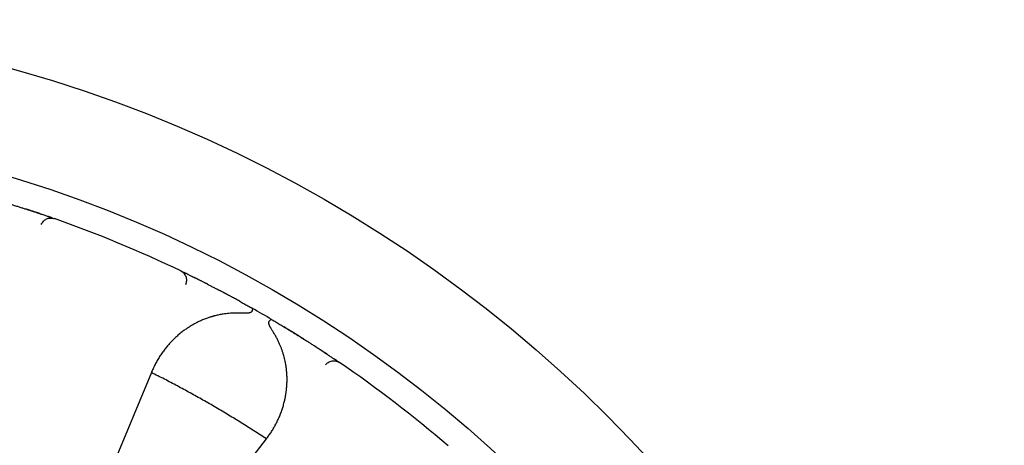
# Model space of a CAD drawing. Header units: millimetres. Extents: x 8 to 428, y 12 to 219.
# Tile 35 of 57: x 235 to 254, y 211 to 219. Entities that reach past the tile are written whole.
import ezdxf

# ---------------------------------------------------------------- set-up
doc = ezdxf.new("R2010")
doc.units = ezdxf.units.MM

msp = doc.modelspace()

# ---------------------------------------------------------------- linework, layer by layer
at = {"color": 7, "linetype": 'Continuous', "lineweight": 30}
for p, q in [((235.496, 215.247), (235.494, 215.247)), ((235.704, 215.176), (235.702, 215.176)), ((235.732, 215.166), (235.765, 215.154)), ((238.193, 214.149), (238.225, 214.133)), ((238.254, 214.119), (238.252, 214.12)), ((238.45, 214.023), (238.449, 214.024)), ((238.933, 213.776), (238.931, 213.777)), ((240.55, 212.842), (240.548, 212.844)), ((241.005, 212.548), (241.003, 212.549)), ((241.187, 212.426), (241.186, 212.427)), ((241.212, 212.409), (241.241, 212.389)), ((237.627, 212.198), (236.764, 210.114)), ((237.633, 212.211), (237.627, 212.198)), ((239.835, 210.924), (239.843, 210.935)), ((238.461, 209.134), (239.835, 210.924))]:
    msp.add_line(p, q, dxfattribs=at)
for radius in [26, 24]:
    msp.add_circle((228, 192.974), radius, dxfattribs=at)
for start, end in [(64.2948, 70.7052), (59.4747, 60.5253), (49.2948, 55.7052)]:
    msp.add_arc((228, 192.974), 23.5, start, end, dxfattribs=at)
for points, knots in [([(234.29, 215.617), (234.32, 215.609), (234.38, 215.592), (234.467, 215.567), (234.553, 215.542), (234.636, 215.518), (234.718, 215.494), (234.797, 215.47), (234.874, 215.447), (234.948, 215.424), (235.02, 215.401), (235.089, 215.38), (235.154, 215.359), (235.217, 215.339), (235.276, 215.32), (235.333, 215.301), (235.386, 215.284), (235.435, 215.267), (235.469, 215.256), (235.486, 215.25), (235.488, 215.249)], [0, 0, 0, 0, 0.058823, 0.117323, 0.175612, 0.233802, 0.292007, 0.350342, 0.408918, 0.467327, 0.525427, 0.583331, 0.641153, 0.699008, 0.75701, 0.815272, 0.873632, 0.93169, 0.989561, 1, 1, 1, 1]), ([(235.494, 215.247), (235.49, 215.249), (235.48, 215.252), (235.468, 215.256), (235.453, 215.261), (235.437, 215.266), (235.421, 215.272), (235.404, 215.277), (235.386, 215.284), (235.363, 215.291), (235.336, 215.3), (235.305, 215.31), (235.281, 215.318), (235.263, 215.324), (235.252, 215.327), (235.242, 215.33), (235.232, 215.334), (235.225, 215.336), (235.221, 215.337), (235.219, 215.338), (235.219, 215.338), (235.219, 215.338)], [0, 0, 0, 0, 0.045257, 0.099684, 0.161061, 0.23076, 0.291376, 0.357154, 0.428112, 0.503456, 0.613836, 0.71738, 0.81407, 0.84854, 0.882026, 0.914525, 0.945003, 0.969459, 0.987909, 0.995185, 1, 1, 1, 1]), ([(235.494, 215.247), (235.504, 215.244), (235.528, 215.236), (235.562, 215.224), (235.597, 215.213), (235.628, 215.202), (235.655, 215.193), (235.678, 215.185), (235.689, 215.181), (235.694, 215.179)], [0, 0, 0, 0, 0.103744, 0.255242, 0.407163, 0.559807, 0.712349, 0.86418, 1, 1, 1, 1]), ([(235.514, 215.042), (235.519, 215.053), (235.53, 215.075), (235.553, 215.104), (235.582, 215.13), (235.617, 215.149), (235.654, 215.162), (235.693, 215.167), (235.73, 215.165), (235.754, 215.158), (235.765, 215.154)], [0, 0, 0, 0, 0.117113, 0.240732, 0.369104, 0.499992, 0.630881, 0.759256, 0.88288, 1, 1, 1, 1]), ([(235.702, 215.176), (235.7, 215.177), (235.696, 215.178), (235.69, 215.181), (235.683, 215.183), (235.676, 215.185), (235.668, 215.188), (235.66, 215.191), (235.65, 215.194), (235.643, 215.197), (235.64, 215.198)], [0, 0, 0, 0, 0.0838026, 0.1984471, 0.3154693, 0.4350364, 0.5632146, 0.7012909, 0.8515697, 1, 1, 1, 1]), ([(235.702, 215.176), (235.705, 215.175), (235.714, 215.172), (235.723, 215.169), (235.73, 215.167), (235.731, 215.166), (235.732, 215.166)], [0, 0, 0, 0, 0.175504, 0.449233, 0.723883, 1, 1, 1, 1]), ([(238.291, 213.892), (238.295, 213.903), (238.303, 213.926), (238.307, 213.963), (238.305, 214.002), (238.294, 214.04), (238.276, 214.076), (238.253, 214.106), (238.225, 214.131), (238.203, 214.143), (238.193, 214.149)], [0, 0, 0, 0, 0.1171196, 0.2407437, 0.3691188, 0.5000077, 0.6308956, 0.7592675, 0.8828866, 1, 1, 1, 1]), ([(238.225, 214.133), (238.225, 214.133), (238.226, 214.133), (238.233, 214.129), (238.242, 214.125), (238.25, 214.121), (238.254, 214.119)], [0, 0, 0, 0, 0.273352, 0.545274, 0.816306, 1, 1, 1, 1]), ([(238.313, 214.091), (238.311, 214.092), (238.306, 214.094), (238.3, 214.097), (238.294, 214.1), (238.289, 214.102), (238.284, 214.104), (238.28, 214.107), (238.275, 214.109), (238.27, 214.111), (238.264, 214.114), (238.259, 214.117), (238.255, 214.119), (238.254, 214.119)], [0, 0, 0, 0, 0.0873696, 0.2023361, 0.3038772, 0.3920765, 0.4669981, 0.534829, 0.6130641, 0.7027862, 0.8040129, 0.9167719, 1, 1, 1, 1]), ([(238.312, 214.091), (238.316, 214.089), (238.328, 214.083), (238.353, 214.071), (238.386, 214.055), (238.418, 214.039), (238.441, 214.028), (238.45, 214.023)], [0, 0, 0, 0, 0.1163578, 0.3571652, 0.5968695, 0.8359468, 1, 1, 1, 1]), ([(238.709, 213.892), (238.709, 213.892), (238.709, 213.892), (238.708, 213.893), (238.705, 213.894), (238.7, 213.897), (238.692, 213.901), (238.683, 213.905), (238.671, 213.912), (238.656, 213.92), (238.636, 213.929), (238.616, 213.94), (238.593, 213.951), (238.572, 213.962), (238.552, 213.972), (238.534, 213.981), (238.518, 213.989), (238.504, 213.996), (238.491, 214.003), (238.48, 214.008), (238.47, 214.013), (238.46, 214.018), (238.453, 214.021), (238.45, 214.023)], [0, 0, 0, 0, 0.004813, 0.012086, 0.026786, 0.04544, 0.068345, 0.099128, 0.130894, 0.189903, 0.251823, 0.329291, 0.410799, 0.496364, 0.573013, 0.645087, 0.711794, 0.773152, 0.829174, 0.879012, 0.923842, 0.965498, 1, 1, 1, 1]), ([(238.707, 213.893), (238.709, 213.893), (238.728, 213.883), (238.769, 213.861), (238.83, 213.83), (238.885, 213.801), (238.92, 213.783), (238.933, 213.776)], [0, 0, 0, 0, 0.020257, 0.293166, 0.565967, 0.839199, 1, 1, 1, 1]), ([(239.317, 213.57), (239.292, 213.584), (239.242, 213.611), (239.184, 213.642), (239.145, 213.663), (239.124, 213.675), (239.106, 213.684), (239.09, 213.693), (239.077, 213.7), (239.067, 213.705), (239.06, 213.709), (239.052, 213.713), (239.044, 213.717), (239.036, 213.721), (239.027, 213.726), (239.017, 213.732), (239.003, 213.739), (238.988, 213.747), (238.97, 213.757), (238.952, 213.766), (238.939, 213.773), (238.933, 213.776)], [0, 0, 0, 0, 0.192601, 0.383577, 0.44279, 0.496924, 0.544967, 0.586925, 0.622808, 0.644724, 0.66396, 0.683893, 0.705235, 0.726894, 0.749573, 0.777668, 0.815259, 0.859134, 0.905635, 0.95439, 1, 1, 1, 1]), ([(239.311, 213.573), (239.315, 213.571), (239.345, 213.554), (239.402, 213.523), (239.482, 213.479), (239.536, 213.448), (239.563, 213.433)], [0, 0, 0, 0, 0.056939, 0.369929, 0.684082, 1, 1, 1, 1]), ([(239.563, 213.433), (239.564, 213.432), (239.566, 213.429), (239.567, 213.421), (239.566, 213.411), (239.564, 213.4), (239.561, 213.39), (239.558, 213.382), (239.556, 213.375), (239.555, 213.372), (239.555, 213.37)], [0, 0, 0, 0, 0.2106444, 0.3968453, 0.558586, 0.6958525, 0.8086335, 0.8969207, 0.960709, 1, 1, 1, 1]), ([(239.342, 213.338), (239.324, 213.339), (239.286, 213.341), (239.229, 213.34), (239.173, 213.338), (239.117, 213.334), (239.06, 213.328), (238.997, 213.32), (238.928, 213.307), (238.872, 213.294), (238.834, 213.285), (238.815, 213.28), (238.796, 213.274), (238.776, 213.268), (238.757, 213.262), (238.72, 213.25), (238.665, 213.231), (238.593, 213.202), (238.523, 213.17), (238.468, 213.141), (238.425, 213.117), (238.396, 213.1), (238.366, 213.082), (238.337, 213.063), (238.308, 213.044), (238.279, 213.024), (238.238, 212.994), (238.185, 212.953), (238.122, 212.9), (238.062, 212.844), (238.004, 212.785), (237.949, 212.724), (237.897, 212.661), (237.846, 212.593), (237.797, 212.523), (237.751, 212.448), (237.708, 212.371), (237.668, 212.292), (237.644, 212.238), (237.633, 212.211)], [0, 0, 0, 0, 0.021827, 0.04386, 0.066127, 0.088659, 0.11148, 0.135066, 0.166902, 0.19919, 0.20773, 0.216306, 0.224919, 0.23357, 0.242261, 0.250992, 0.284746, 0.318833, 0.353305, 0.38821, 0.404037, 0.419965, 0.435998, 0.452141, 0.468397, 0.484771, 0.501265, 0.540543, 0.580015, 0.619727, 0.659725, 0.700052, 0.74075, 0.780876, 0.824657, 0.868414, 0.912194, 0.956041, 1, 1, 1, 1]), ([(239.555, 213.37), (239.554, 213.368), (239.551, 213.364), (239.546, 213.359), (239.539, 213.354), (239.531, 213.35), (239.523, 213.347), (239.514, 213.345), (239.504, 213.342), (239.493, 213.341), (239.478, 213.339), (239.459, 213.337), (239.434, 213.336), (239.406, 213.336), (239.375, 213.337), (239.354, 213.338), (239.342, 213.338)], [0, 0, 0, 0, 0.036931, 0.076253, 0.118922, 0.165689, 0.206446, 0.250416, 0.297777, 0.34867, 0.403209, 0.499354, 0.606956, 0.726189, 0.857175, 1, 1, 1, 1]), ([(239.936, 213.217), (239.935, 213.218), (239.932, 213.219), (239.926, 213.217), (239.92, 213.213), (239.914, 213.209), (239.91, 213.205), (239.906, 213.201), (239.901, 213.196), (239.894, 213.189), (239.889, 213.182), (239.886, 213.179)], [0, 0, 0, 0, 0.160573, 0.321105, 0.481595, 0.556323, 0.628212, 0.697264, 0.763481, 0.887385, 1, 1, 1, 1]), ([(239.936, 213.217), (239.963, 213.202), (240.016, 213.17), (240.094, 213.123), (240.171, 213.077), (240.245, 213.032), (240.317, 212.988), (240.388, 212.944), (240.456, 212.902), (240.522, 212.86), (240.585, 212.82), (240.646, 212.782), (240.704, 212.745), (240.759, 212.709), (240.812, 212.675), (240.861, 212.642), (240.908, 212.612), (240.952, 212.583), (240.982, 212.563), (240.996, 212.554), (240.998, 212.552)], [0, 0, 0, 0, 0.058823, 0.117323, 0.175612, 0.233802, 0.292007, 0.350342, 0.408918, 0.467327, 0.525427, 0.583331, 0.641153, 0.699008, 0.75701, 0.815272, 0.873632, 0.93169, 0.989561, 1, 1, 1, 1]), ([(239.964, 212.979), (239.959, 212.988), (239.948, 213.005), (239.933, 213.029), (239.923, 213.047), (239.916, 213.06), (239.911, 213.068), (239.907, 213.076), (239.904, 213.083), (239.9, 213.09), (239.895, 213.101), (239.889, 213.115), (239.884, 213.132), (239.881, 213.146), (239.88, 213.157), (239.88, 213.165), (239.882, 213.173), (239.885, 213.177), (239.886, 213.179)], [0, 0, 0, 0, 0.131925, 0.252999, 0.36328, 0.403669, 0.442411, 0.479512, 0.51498, 0.548826, 0.58106, 0.674241, 0.756785, 0.829363, 0.877857, 0.921894, 0.962266, 1, 1, 1, 1]), ([(240.548, 212.844), (240.543, 212.847), (240.531, 212.855), (240.514, 212.865), (240.497, 212.876), (240.482, 212.885), (240.469, 212.893), (240.458, 212.9), (240.448, 212.907), (240.437, 212.913), (240.425, 212.921), (240.413, 212.928), (240.399, 212.937), (240.383, 212.947), (240.365, 212.958), (240.344, 212.971), (240.322, 212.985), (240.297, 213), (240.271, 213.016), (240.242, 213.034), (240.211, 213.053), (240.189, 213.066), (240.178, 213.073)], [0, 0, 0, 0, 0.044787, 0.092743, 0.138518, 0.181881, 0.219352, 0.250062, 0.274536, 0.306801, 0.339042, 0.372466, 0.410704, 0.454777, 0.504041, 0.558567, 0.618768, 0.684734, 0.755152, 0.831165, 0.91278, 1, 1, 1, 1]), ([(239.843, 210.935), (239.859, 210.957), (239.891, 211), (239.935, 211.066), (239.977, 211.135), (240.016, 211.205), (240.052, 211.277), (240.085, 211.35), (240.116, 211.427), (240.143, 211.506), (240.167, 211.587), (240.183, 211.651), (240.193, 211.697), (240.199, 211.725), (240.204, 211.753), (240.209, 211.782), (240.213, 211.81), (240.217, 211.838), (240.222, 211.883), (240.228, 211.943), (240.232, 212.021), (240.232, 212.098), (240.229, 212.171), (240.223, 212.242), (240.217, 212.292), (240.212, 212.327), (240.209, 212.344), (240.206, 212.362), (240.203, 212.379), (240.199, 212.397), (240.193, 212.427), (240.183, 212.471), (240.168, 212.527), (240.152, 212.583), (240.133, 212.638), (240.113, 212.692), (240.089, 212.748), (240.063, 212.805), (240.033, 212.865), (240, 212.922), (239.976, 212.96), (239.964, 212.979)], [0, 0, 0, 0, 0.039965, 0.079839, 0.119654, 0.159444, 0.199243, 0.239086, 0.279683, 0.321257, 0.362469, 0.403365, 0.417074, 0.430754, 0.444408, 0.458037, 0.471644, 0.48523, 0.498797, 0.535312, 0.571257, 0.606672, 0.641604, 0.671982, 0.702056, 0.709887, 0.7177, 0.725495, 0.733274, 0.741037, 0.748785, 0.773942, 0.798781, 0.823327, 0.847607, 0.871648, 0.894969, 0.921756, 0.94816, 0.974225, 1, 1, 1, 1]), ([(241.003, 212.549), (241, 212.551), (240.991, 212.557), (240.98, 212.564), (240.967, 212.573), (240.954, 212.582), (240.939, 212.591), (240.924, 212.601), (240.908, 212.612), (240.888, 212.625), (240.864, 212.641), (240.837, 212.658), (240.816, 212.672), (240.8, 212.682), (240.791, 212.688), (240.781, 212.694), (240.773, 212.7), (240.766, 212.704), (240.762, 212.707), (240.761, 212.708), (240.761, 212.708), (240.761, 212.708)], [0, 0, 0, 0, 0.045257, 0.099684, 0.161061, 0.23076, 0.291376, 0.357154, 0.428112, 0.503456, 0.613836, 0.71738, 0.81407, 0.84854, 0.882026, 0.914525, 0.945003, 0.969459, 0.987909, 0.995185, 1, 1, 1, 1]), ([(241.003, 212.549), (241.012, 212.543), (241.033, 212.529), (241.063, 212.509), (241.094, 212.489), (241.121, 212.47), (241.145, 212.454), (241.164, 212.441), (241.174, 212.434), (241.179, 212.431)], [0, 0, 0, 0, 0.103744, 0.255242, 0.407163, 0.559807, 0.712349, 0.86418, 1, 1, 1, 1]), ([(241.186, 212.427), (241.184, 212.428), (241.181, 212.43), (241.175, 212.434), (241.169, 212.438), (241.163, 212.442), (241.156, 212.447), (241.149, 212.452), (241.14, 212.457), (241.134, 212.461), (241.131, 212.463)], [0, 0, 0, 0, 0.083803, 0.198447, 0.315469, 0.435036, 0.563215, 0.701291, 0.85157, 1, 1, 1, 1]), ([(240.97, 212.345), (240.977, 212.354), (240.993, 212.373), (241.023, 212.395), (241.058, 212.412), (241.097, 212.422), (241.136, 212.425), (241.175, 212.419), (241.21, 212.408), (241.231, 212.395), (241.241, 212.389)], [0, 0, 0, 0, 0.117113, 0.240732, 0.369104, 0.499992, 0.630881, 0.759256, 0.88288, 1, 1, 1, 1]), ([(241.186, 212.427), (241.189, 212.425), (241.196, 212.42), (241.204, 212.414), (241.21, 212.41), (241.211, 212.409), (241.212, 212.409)], [0, 0, 0, 0, 0.175504, 0.449233, 0.723883, 1, 1, 1, 1]), ([(239.835, 210.924), (239.755, 210.976), (239.596, 211.08), (239.354, 211.232), (239.111, 211.382), (238.865, 211.528), (238.619, 211.67), (238.373, 211.807), (238.126, 211.941), (237.878, 212.072), (237.711, 212.156), (237.627, 212.198)], [0, 0, 0, 0, 0.112, 0.224, 0.336, 0.448, 0.56, 0.67, 0.78, 0.89, 1, 1, 1, 1])]:
    msp.add_open_spline(points, degree=3, knots=knots, dxfattribs=at)

doc.saveas('drawing.dxf')
